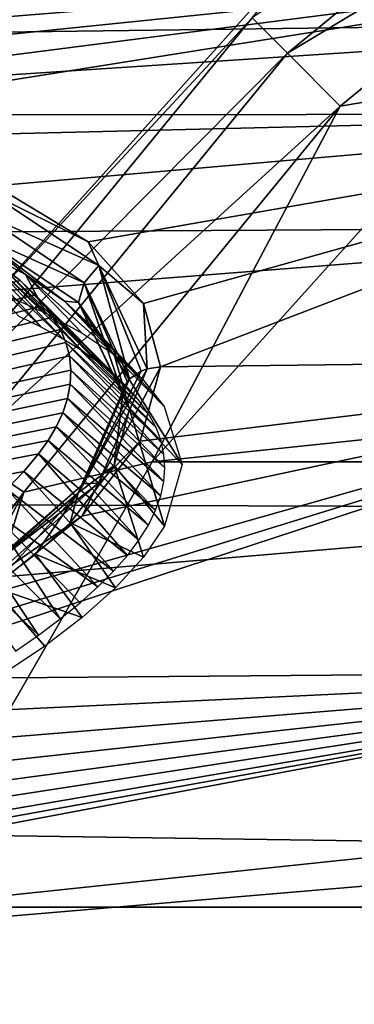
# Model space of a CAD drawing. Header units: millimetres. Extents: x -139 to 139, y -40 to 30.
# Tile 9 of 34: x -102.62 to -98.26, y 6.75 to 19.56. Entities that reach past the tile are written whole.
import ezdxf

# ---------------------------------------------------------------- set-up
doc = ezdxf.new("R2010")
doc.units = ezdxf.units.MM
doc.header["$LTSCALE"] = 81.481481
for name, color, linetype in [('10', 7, 'CONTINUOUS'), ('103', 7, 'CONTINUOUS'), ('104', 7, 'CONTINUOUS'), ('6', 7, 'CONTINUOUS'), ('71', 7, 'CONTINUOUS'), ('72', 7, 'CONTINUOUS'), ('75', 7, 'CONTINUOUS'), ('78', 7, 'CONTINUOUS'), ('79', 7, 'CONTINUOUS'), ('80', 7, 'CONTINUOUS'), ('9', 7, 'CONTINUOUS')]:
    doc.layers.add(name, color=color, linetype=linetype)

msp = doc.modelspace()

# ---------------------------------------------------------------- linework, layer by layer
at = {"layer": '10', "color": 7, "linetype": 'CONTINUOUS', "true_color": 0xa2afbf}
for points in [[(-98.42, 21.01, -75), (-103.316, 15.572, -75), (-98.42, 21.01, -58), (-98.42, 21.01, -75)], [(-98.42, 21.01, -58), (-103.316, 15.572, -75), (-103.316, 15.572, -58), (-98.42, 21.01, -58)]]:
    msp.add_3dface(points, dxfattribs=at)
at = {"layer": '103', "color": 7, "linetype": 'CONTINUOUS', "true_color": 0x333333}
for points in [[(-102.833, 16.343, 13.408), (-137.574, 7.185, 12.974), (-102.608, 16.167, 13.633), (-102.833, 16.343, 13.408)], [(-102.608, 16.167, 13.633), (-137.574, 7.185, 12.974), (-102.414, 15.984, 13.857), (-102.608, 16.167, 13.633)], [(-102.414, 15.984, 13.857), (-137.574, 7.185, 12.974), (-102.287, 15.842, 14.027), (-102.414, 15.984, 13.857)], [(-102.287, 15.842, 14.027), (-137.574, 7.185, 12.974), (-102.177, 15.691, 14.2), (-102.287, 15.842, 14.027)], [(-102.177, 15.691, 14.2), (-137.574, 7.185, 12.974), (-102.085, 15.532, 14.38), (-102.177, 15.691, 14.2)], [(-102.085, 15.532, 14.38), (-137.574, 7.185, 12.974), (-102.014, 15.364, 14.563), (-102.085, 15.532, 14.38)], [(-102.014, 15.364, 14.563), (-137.574, 7.185, 12.974), (-101.968, 15.187, 14.75), (-102.014, 15.364, 14.563)], [(-101.968, 15.187, 14.75), (-137.574, 7.185, 12.974), (-101.948, 15.004, 14.936), (-101.968, 15.187, 14.75)], [(-101.948, 15.004, 14.936), (-137.574, 7.185, 12.974), (-101.957, 14.819, 15.119), (-101.948, 15.004, 14.936)], [(-101.957, 14.819, 15.119), (-137.574, 7.185, 12.974), (-101.993, 14.633, 15.298), (-101.957, 14.819, 15.119)], [(-101.993, 14.633, 15.298), (-137.574, 7.185, 12.974), (-102.055, 14.448, 15.47), (-101.993, 14.633, 15.298)], [(-102.055, 14.448, 15.47), (-137.574, 7.185, 12.974), (-102.141, 14.265, 15.634), (-102.055, 14.448, 15.47)], [(-102.141, 14.265, 15.634), (-137.574, 7.185, 12.974), (-102.245, 14.088, 15.789), (-102.141, 14.265, 15.634)], [(-102.245, 14.088, 15.789), (-137.574, 7.185, 12.974), (-102.368, 13.915, 15.936), (-102.245, 14.088, 15.789)], [(-102.368, 13.915, 15.936), (-137.574, 7.185, 12.974), (-102.56, 13.685, 16.125), (-102.368, 13.915, 15.936)], [(-102.56, 13.685, 16.125), (-137.574, 7.185, 12.974), (-102.784, 13.455, 16.307), (-102.56, 13.685, 16.125)]]:
    msp.add_3dface(points, dxfattribs=at)
at = {"layer": '104', "color": 7, "linetype": 'CONTINUOUS', "true_color": 0x333333}
for points in [[(-103.685, 16.845, 12.725), (-103.375, 16.684, 12.953), (-102.327, 15.556, 11.584), (-103.685, 16.845, 12.725)], [(-102.622, 15.701, 11.377), (-103.685, 16.845, 12.725), (-102.327, 15.556, 11.584), (-102.622, 15.701, 11.377)], [(-103.375, 16.684, 12.953), (-103.089, 16.516, 13.181), (-102.05, 15.404, 11.793), (-103.375, 16.684, 12.953)], [(-102.327, 15.556, 11.584), (-103.375, 16.684, 12.953), (-102.05, 15.404, 11.793), (-102.327, 15.556, 11.584)], [(-103.089, 16.516, 13.181), (-102.833, 16.343, 13.408), (-101.798, 15.249, 12), (-103.089, 16.516, 13.181)], [(-102.05, 15.404, 11.793), (-103.089, 16.516, 13.181), (-101.798, 15.249, 12), (-102.05, 15.404, 11.793)], [(-102.833, 16.343, 13.408), (-102.608, 16.167, 13.633), (-101.571, 15.09, 12.206), (-102.833, 16.343, 13.408)], [(-101.798, 15.249, 12), (-102.833, 16.343, 13.408), (-101.571, 15.09, 12.206), (-101.798, 15.249, 12)], [(-102.608, 16.167, 13.633), (-102.414, 15.984, 13.857), (-101.37, 14.927, 12.41), (-102.608, 16.167, 13.633)], [(-101.571, 15.09, 12.206), (-102.608, 16.167, 13.633), (-101.37, 14.927, 12.41), (-101.571, 15.09, 12.206)], [(-102.414, 15.984, 13.857), (-102.287, 15.842, 14.027), (-101.197, 14.762, 12.61), (-102.414, 15.984, 13.857)], [(-101.37, 14.927, 12.41), (-102.414, 15.984, 13.857), (-101.197, 14.762, 12.61), (-101.37, 14.927, 12.41)], [(-102.287, 15.842, 14.027), (-102.177, 15.691, 14.2), (-101.05, 14.595, 12.807), (-102.287, 15.842, 14.027)], [(-101.197, 14.762, 12.61), (-102.287, 15.842, 14.027), (-101.05, 14.595, 12.807), (-101.197, 14.762, 12.61)], [(-102.177, 15.691, 14.2), (-102.085, 15.532, 14.38), (-100.931, 14.425, 13.001), (-102.177, 15.691, 14.2)], [(-101.05, 14.595, 12.807), (-102.177, 15.691, 14.2), (-100.931, 14.425, 13.001), (-101.05, 14.595, 12.807)], [(-102.085, 15.532, 14.38), (-102.014, 15.364, 14.563), (-100.839, 14.254, 13.191), (-102.085, 15.532, 14.38)], [(-100.931, 14.425, 13.001), (-102.085, 15.532, 14.38), (-100.839, 14.254, 13.191), (-100.931, 14.425, 13.001)], [(-102.014, 15.364, 14.563), (-101.968, 15.187, 14.75), (-100.773, 14.081, 13.378), (-102.014, 15.364, 14.563)], [(-100.839, 14.254, 13.191), (-102.014, 15.364, 14.563), (-100.773, 14.081, 13.378), (-100.839, 14.254, 13.191)], [(-101.968, 15.187, 14.75), (-101.948, 15.004, 14.936), (-100.735, 13.906, 13.56), (-101.968, 15.187, 14.75)], [(-100.773, 14.081, 13.378), (-101.968, 15.187, 14.75), (-100.735, 13.906, 13.56), (-100.773, 14.081, 13.378)], [(-101.948, 15.004, 14.936), (-101.957, 14.819, 15.119), (-100.723, 13.73, 13.738), (-101.948, 15.004, 14.936)], [(-100.735, 13.906, 13.56), (-101.948, 15.004, 14.936), (-100.723, 13.73, 13.738), (-100.735, 13.906, 13.56)], [(-101.957, 14.819, 15.119), (-101.993, 14.633, 15.298), (-100.736, 13.552, 13.914), (-101.957, 14.819, 15.119)], [(-100.723, 13.73, 13.738), (-101.957, 14.819, 15.119), (-100.736, 13.552, 13.914), (-100.723, 13.73, 13.738)], [(-101.993, 14.633, 15.298), (-102.055, 14.448, 15.47), (-100.776, 13.368, 14.09), (-101.993, 14.633, 15.298)], [(-100.736, 13.552, 13.914), (-101.993, 14.633, 15.298), (-100.776, 13.368, 14.09), (-100.736, 13.552, 13.914)], [(-102.055, 14.448, 15.47), (-102.141, 14.265, 15.634), (-100.844, 13.179, 14.265), (-102.055, 14.448, 15.47)], [(-100.776, 13.368, 14.09), (-102.055, 14.448, 15.47), (-100.844, 13.179, 14.265), (-100.776, 13.368, 14.09)], [(-102.141, 14.265, 15.634), (-102.245, 14.088, 15.789), (-100.939, 12.986, 14.439), (-102.141, 14.265, 15.634)], [(-100.844, 13.179, 14.265), (-102.141, 14.265, 15.634), (-100.939, 12.986, 14.439), (-100.844, 13.179, 14.265)], [(-102.245, 14.088, 15.789), (-102.368, 13.915, 15.936), (-101.062, 12.79, 14.61), (-102.245, 14.088, 15.789)], [(-100.939, 12.986, 14.439), (-102.245, 14.088, 15.789), (-101.062, 12.79, 14.61), (-100.939, 12.986, 14.439)], [(-102.368, 13.915, 15.936), (-102.56, 13.685, 16.125), (-101.212, 12.59, 14.779), (-102.368, 13.915, 15.936)], [(-101.062, 12.79, 14.61), (-102.368, 13.915, 15.936), (-101.212, 12.59, 14.779), (-101.062, 12.79, 14.61)], [(-102.56, 13.685, 16.125), (-102.784, 13.455, 16.307), (-101.391, 12.388, 14.945), (-102.56, 13.685, 16.125)], [(-101.212, 12.59, 14.779), (-102.56, 13.685, 16.125), (-101.391, 12.388, 14.945), (-101.212, 12.59, 14.779)], [(-102.784, 13.455, 16.307), (-103.041, 13.222, 16.485), (-101.597, 12.182, 15.108), (-102.784, 13.455, 16.307)], [(-101.391, 12.388, 14.945), (-102.784, 13.455, 16.307), (-101.597, 12.182, 15.108), (-101.391, 12.388, 14.945)], [(-103.041, 13.222, 16.485), (-103.329, 12.988, 16.658), (-102.086, 11.765, 15.424), (-103.041, 13.222, 16.485)], [(-101.597, 12.182, 15.108), (-103.041, 13.222, 16.485), (-101.829, 11.974, 15.268), (-101.597, 12.182, 15.108)], [(-101.829, 11.974, 15.268), (-103.041, 13.222, 16.485), (-102.086, 11.765, 15.424), (-101.829, 11.974, 15.268)], [(-103.329, 12.988, 16.658), (-103.641, 12.757, 16.823), (-102.368, 11.554, 15.576), (-103.329, 12.988, 16.658)], [(-102.086, 11.765, 15.424), (-103.329, 12.988, 16.658), (-102.368, 11.554, 15.576), (-102.086, 11.765, 15.424)], [(-102.368, 11.554, 15.576), (-103.641, 12.757, 16.823), (-102.668, 11.346, 15.722), (-102.368, 11.554, 15.576)]]:
    msp.add_3dface(points, dxfattribs=at)
at = {"layer": '6', "color": 7, "linetype": 'CONTINUOUS', "true_color": 0xa2afbf}
for points in [[(-49.111, 13.808, -55), (-53.589, 18.781, -55), (-100.889, 13.808, -55), (-49.111, 13.808, -55)], [(-53.589, 18.781, -55), (-96.411, 18.781, -55), (-100.889, 13.808, -55), (-53.589, 18.781, -55)], [(-45.767, 8.016, -55), (-49.111, 13.808, -55), (-104.233, 8.016, -55), (-45.767, 8.016, -55)], [(-49.111, 13.808, -55), (-100.889, 13.808, -55), (-104.233, 8.016, -55), (-49.111, 13.808, -55)], [(-43.7, 1.653, -55), (-45.767, 8.016, -55), (-106.3, 1.653, -55), (-43.7, 1.653, -55)], [(-45.767, 8.016, -55), (-104.233, 8.016, -55), (-106.3, 1.653, -55), (-45.767, 8.016, -55)]]:
    msp.add_3dface(points, dxfattribs=at)
at = {"layer": '71', "color": 7, "linetype": 'CONTINUOUS', "true_color": 0xa2afbf}
for points in [[(-92.2, 11.086, 18.333), (-92.2, 15.15, 15.15), (-104.912, 10.983, 18.137), (-92.2, 11.086, 18.333)], [(-104.912, 10.983, 18.137), (-92.2, 15.15, 15.15), (-103.945, 11.526, 17.817), (-104.912, 10.983, 18.137)], [(-103.945, 11.526, 17.817), (-92.2, 15.15, 15.15), (-103.105, 12.059, 17.478), (-103.945, 11.526, 17.817)], [(-103.105, 12.059, 17.478), (-92.2, 15.15, 15.15), (-101.806, 13.104, 16.738), (-103.105, 12.059, 17.478)], [(-101.806, 13.104, 16.738), (-92.2, 15.15, 15.15), (-101.046, 14.079, 15.944), (-101.806, 13.104, 16.738)], [(-92.2, 15.15, 15.15), (-100.779, 15.044, 15.044), (-101.046, 14.079, 15.944), (-92.2, 15.15, 15.15)], [(-92.2, 6.374, 20.454), (-92.2, 11.086, 18.333), (-116.435, 6.522, 19.964), (-92.2, 6.374, 20.454)], [(-116.435, 6.522, 19.964), (-92.2, 11.086, 18.333), (-115.008, 6.977, 19.835), (-116.435, 6.522, 19.964)], [(-115.008, 6.977, 19.835), (-92.2, 11.086, 18.333), (-113.67, 7.42, 19.699), (-115.008, 6.977, 19.835)], [(-113.67, 7.42, 19.699), (-92.2, 11.086, 18.333), (-111.815, 8.063, 19.48), (-113.67, 7.42, 19.699)], [(-111.815, 8.063, 19.48), (-92.2, 11.086, 18.333), (-110.134, 8.682, 19.244), (-111.815, 8.063, 19.48)], [(-110.134, 8.682, 19.244), (-92.2, 11.086, 18.333), (-108.613, 9.281, 18.992), (-110.134, 8.682, 19.244)], [(-108.613, 9.281, 18.992), (-92.2, 11.086, 18.333), (-107.24, 9.863, 18.724), (-108.613, 9.281, 18.992)], [(-107.24, 9.863, 18.724), (-92.2, 11.086, 18.333), (-106.009, 10.43, 18.439), (-107.24, 9.863, 18.724)], [(-106.009, 10.43, 18.439), (-92.2, 11.086, 18.333), (-104.912, 10.983, 18.137), (-106.009, 10.43, 18.439)]]:
    msp.add_3dface(points, dxfattribs=at)
at = {"layer": '72', "color": 7, "linetype": 'CONTINUOUS', "true_color": 0xa2afbf}
for points in [[(-92.2, 21.074, -3.863), (-92.2, 19.538, -8.791), (-136.845, 18.956, -8.18), (-92.2, 21.074, -3.863)], [(-136.845, 20.32, -3.653), (-92.2, 21.074, -3.863), (-136.845, 18.956, -8.18), (-136.845, 20.32, -3.653)], [(-112.167, 19.525, 7.938), (-92.2, 20.454, 6.375), (-113.857, 19.719, 7.357), (-112.167, 19.525, 7.938)], [(-110.609, 19.315, 8.503), (-92.2, 20.454, 6.375), (-112.167, 19.525, 7.938), (-110.609, 19.315, 8.503)], [(-109.177, 19.09, 9.054), (-92.2, 20.454, 6.375), (-110.609, 19.315, 8.503), (-109.177, 19.09, 9.054)], [(-107.863, 18.851, 9.594), (-92.2, 20.454, 6.375), (-109.177, 19.09, 9.054), (-107.863, 18.851, 9.594)], [(-106.662, 18.596, 10.123), (-92.2, 20.454, 6.375), (-107.863, 18.851, 9.594), (-106.662, 18.596, 10.123)], [(-105.57, 18.324, 10.644), (-92.2, 20.454, 6.375), (-106.662, 18.596, 10.123), (-105.57, 18.324, 10.644)], [(-92.2, 18.333, 11.086), (-92.2, 20.454, 6.375), (-105.57, 18.324, 10.644), (-92.2, 18.333, 11.086)], [(-92.2, 19.538, -8.791), (-92.2, 16.866, -13.212), (-136.845, 16.597, -12.279), (-92.2, 19.538, -8.791)], [(-136.845, 18.956, -8.18), (-92.2, 19.538, -8.791), (-136.845, 16.597, -12.279), (-136.845, 18.956, -8.18)], [(-104.585, 18.035, 11.16), (-92.2, 18.333, 11.086), (-105.57, 18.324, 10.644), (-104.585, 18.035, 11.16)], [(-102.934, 17.399, 12.178), (-92.2, 18.333, 11.086), (-104.585, 18.035, 11.16), (-102.934, 17.399, 12.178)], [(-101.721, 16.673, 13.189), (-92.2, 18.333, 11.086), (-102.934, 17.399, 12.178), (-101.721, 16.673, 13.189)], [(-101.001, 15.868, 14.166), (-92.2, 18.333, 11.086), (-101.721, 16.673, 13.189), (-101.001, 15.868, 14.166)], [(-100.779, 15.044, 15.044), (-92.2, 18.333, 11.086), (-101.001, 15.868, 14.166), (-100.779, 15.044, 15.044)], [(-100.779, 15.044, 15.044), (-92.2, 15.15, 15.15), (-92.2, 18.333, 11.086), (-100.779, 15.044, 15.044)], [(-92.2, 16.866, -13.212), (-92.2, 13.211, -16.866), (-136.845, 13.367, -15.734), (-92.2, 16.866, -13.212)], [(-136.845, 16.597, -12.279), (-92.2, 16.866, -13.212), (-136.845, 13.367, -15.734), (-136.845, 16.597, -12.279)], [(-136.845, 13.367, -15.734), (-92.2, 13.211, -16.866), (-136.845, 9.436, -18.363), (-136.845, 13.367, -15.734)], [(-92.2, 13.211, -16.866), (-92.2, 8.79, -19.539), (-136.845, 9.436, -18.363), (-92.2, 13.211, -16.866)], [(-136.845, 9.436, -18.363), (-92.2, 8.79, -19.539), (-136.845, 5.009, -20.029), (-136.845, 9.436, -18.363)], [(-92.2, 8.79, -19.539), (-92.2, 3.863, -21.074), (-136.845, 5.009, -20.029), (-92.2, 8.79, -19.539)]]:
    msp.add_3dface(points, dxfattribs=at)
at = {"layer": '75', "color": 7, "linetype": 'CONTINUOUS', "true_color": 0xa2afbf}
for points in [[(-102.538, 16.245, 12.504), (-103.16, 16.575, 12.052), (-102.276, 15.743, 11.419), (-102.538, 16.245, 12.504)], [(-102.276, 15.743, 11.419), (-103.16, 16.575, 12.052), (-102.792, 15.979, 11.071), (-102.276, 15.743, 11.419)], [(-102.031, 15.9, 12.944), (-102.538, 16.245, 12.504), (-101.373, 15.197, 12.162), (-102.031, 15.9, 12.944)], [(-101.373, 15.197, 12.162), (-102.538, 16.245, 12.504), (-101.801, 15.484, 11.782), (-101.373, 15.197, 12.162)], [(-101.801, 15.484, 11.782), (-102.538, 16.245, 12.504), (-102.276, 15.743, 11.419), (-101.801, 15.484, 11.782)], [(-101.645, 15.544, 13.368), (-102.031, 15.9, 12.944), (-101.01, 14.879, 12.559), (-101.645, 15.544, 13.368)], [(-101.01, 14.879, 12.559), (-102.031, 15.9, 12.944), (-101.373, 15.197, 12.162), (-101.01, 14.879, 12.559)], [(-101.38, 15.187, 13.769), (-101.645, 15.544, 13.368), (-100.731, 14.531, 12.969), (-101.38, 15.187, 13.769)], [(-100.731, 14.531, 12.969), (-101.645, 15.544, 13.368), (-101.01, 14.879, 12.559), (-100.731, 14.531, 12.969)], [(-101.185, 14.493, 14.493), (-101.38, 15.187, 13.769), (-100.5, 13.774, 13.774), (-101.185, 14.493, 14.493)], [(-100.5, 13.774, 13.774), (-101.38, 15.187, 13.769), (-100.731, 14.531, 12.969), (-100.5, 13.774, 13.774)]]:
    msp.add_3dface(points, dxfattribs=at)
at = {"layer": '78', "color": 7, "linetype": 'CONTINUOUS', "true_color": 0xa2afbf}
for points in [[(-101.185, 14.493, 14.493), (-100.728, 12.974, 14.526), (-101.384, 13.762, 15.193), (-101.185, 14.493, 14.493)], [(-101.185, 14.493, 14.493), (-100.5, 13.774, 13.774), (-100.728, 12.974, 14.526), (-101.185, 14.493, 14.493)], [(-101.384, 13.762, 15.193), (-101.003, 12.567, 14.872), (-101.957, 13.017, 15.84), (-101.384, 13.762, 15.193)], [(-100.728, 12.974, 14.526), (-101.003, 12.567, 14.872), (-101.384, 13.762, 15.193), (-100.728, 12.974, 14.526)], [(-101.957, 13.017, 15.84), (-101.365, 12.169, 15.191), (-102.409, 12.608, 16.165), (-101.957, 13.017, 15.84)], [(-101.003, 12.567, 14.872), (-101.365, 12.169, 15.191), (-101.957, 13.017, 15.84), (-101.003, 12.567, 14.872)], [(-102.409, 12.608, 16.165), (-101.799, 11.783, 15.483), (-102.971, 12.182, 16.483), (-102.409, 12.608, 16.165)], [(-101.365, 12.169, 15.191), (-101.799, 11.783, 15.483), (-102.409, 12.608, 16.165), (-101.365, 12.169, 15.191)], [(-102.289, 11.41, 15.75), (-102.825, 11.05, 15.993), (-102.971, 12.182, 16.483), (-102.289, 11.41, 15.75)], [(-101.799, 11.783, 15.483), (-102.289, 11.41, 15.75), (-102.971, 12.182, 16.483), (-101.799, 11.783, 15.483)]]:
    msp.add_3dface(points, dxfattribs=at)
at = {"layer": '79', "color": 7, "linetype": 'CONTINUOUS', "true_color": 0xa2afbf}
for points in [[(-101.583, 16.363, 13.536), (-103.001, 17.307, 12.272), (-103.137, 17.055, 12.343), (-101.583, 16.363, 13.536)], [(-101.721, 16.673, 13.189), (-102.934, 17.399, 12.178), (-103.001, 17.307, 12.272), (-101.721, 16.673, 13.189)], [(-101.583, 16.363, 13.536), (-101.721, 16.673, 13.189), (-103.001, 17.307, 12.272), (-101.583, 16.363, 13.536)], [(-101.774, 16.138, 13.536), (-103.137, 17.055, 12.343), (-103.182, 16.772, 12.27), (-101.774, 16.138, 13.536)], [(-101.774, 16.138, 13.536), (-101.583, 16.363, 13.536), (-103.137, 17.055, 12.343), (-101.774, 16.138, 13.536)], [(-103.16, 16.575, 12.052), (-102.538, 16.245, 12.504), (-103.182, 16.772, 12.27), (-103.16, 16.575, 12.052)], [(-102.538, 16.245, 12.504), (-102.031, 15.9, 12.944), (-103.182, 16.772, 12.27), (-102.538, 16.245, 12.504)], [(-102.031, 15.9, 12.944), (-101.847, 15.881, 13.412), (-103.182, 16.772, 12.27), (-102.031, 15.9, 12.944)], [(-101.847, 15.881, 13.412), (-101.774, 16.138, 13.536), (-103.182, 16.772, 12.27), (-101.847, 15.881, 13.412)], [(-101.001, 15.868, 14.166), (-101.721, 16.673, 13.189), (-101.583, 16.363, 13.536), (-101.001, 15.868, 14.166)], [(-101.183, 14.89, 14.89), (-101.583, 16.363, 13.536), (-101.774, 16.138, 13.536), (-101.183, 14.89, 14.89)], [(-100.953, 15.019, 15.019), (-101.001, 15.868, 14.166), (-101.583, 16.363, 13.536), (-100.953, 15.019, 15.019)], [(-100.953, 15.019, 15.019), (-101.583, 16.363, 13.536), (-101.034, 14.991, 14.991), (-100.953, 15.019, 15.019)], [(-101.034, 14.991, 14.991), (-101.583, 16.363, 13.536), (-101.183, 14.89, 14.89), (-101.034, 14.991, 14.991)], [(-101.271, 14.691, 14.691), (-101.774, 16.138, 13.536), (-101.847, 15.881, 13.412), (-101.271, 14.691, 14.691)], [(-101.183, 14.89, 14.89), (-101.774, 16.138, 13.536), (-101.214, 14.854, 14.854), (-101.183, 14.89, 14.89)], [(-101.214, 14.854, 14.854), (-101.774, 16.138, 13.536), (-101.271, 14.691, 14.691), (-101.214, 14.854, 14.854)], [(-102.031, 15.9, 12.944), (-101.645, 15.544, 13.368), (-101.847, 15.881, 13.412), (-102.031, 15.9, 12.944)], [(-101.645, 15.544, 13.368), (-101.38, 15.187, 13.769), (-101.847, 15.881, 13.412), (-101.645, 15.544, 13.368)], [(-101.38, 15.187, 13.769), (-101.185, 14.493, 14.493), (-101.847, 15.881, 13.412), (-101.38, 15.187, 13.769)], [(-101.847, 15.881, 13.412), (-101.185, 14.493, 14.493), (-101.271, 14.691, 14.691), (-101.847, 15.881, 13.412)], [(-100.779, 15.044, 15.044), (-101.001, 15.868, 14.166), (-100.953, 15.019, 15.019), (-100.779, 15.044, 15.044)]]:
    msp.add_3dface(points, dxfattribs=at)
at = {"layer": '80', "color": 7, "linetype": 'CONTINUOUS', "true_color": 0xa2afbf}
for points in [[(-100.953, 15.019, 15.019), (-101.034, 14.991, 14.991), (-101.783, 13.524, 16.148), (-100.953, 15.019, 15.019)], [(-101.587, 13.532, 16.367), (-100.953, 15.019, 15.019), (-101.783, 13.524, 16.148), (-101.587, 13.532, 16.367)], [(-101.046, 14.079, 15.944), (-100.779, 15.044, 15.044), (-101.587, 13.532, 16.367), (-101.046, 14.079, 15.944)], [(-100.779, 15.044, 15.044), (-100.953, 15.019, 15.019), (-101.587, 13.532, 16.367), (-100.779, 15.044, 15.044)], [(-101.183, 14.89, 14.89), (-101.214, 14.854, 14.854), (-101.852, 13.406, 15.886), (-101.183, 14.89, 14.89)], [(-101.183, 14.89, 14.89), (-101.852, 13.406, 15.886), (-101.783, 13.524, 16.148), (-101.183, 14.89, 14.89)], [(-101.034, 14.991, 14.991), (-101.183, 14.89, 14.89), (-101.783, 13.524, 16.148), (-101.034, 14.991, 14.991)], [(-101.214, 14.854, 14.854), (-101.271, 14.691, 14.691), (-101.852, 13.406, 15.886), (-101.214, 14.854, 14.854)], [(-101.271, 14.691, 14.691), (-101.384, 13.762, 15.193), (-101.852, 13.406, 15.886), (-101.271, 14.691, 14.691)], [(-101.185, 14.493, 14.493), (-101.384, 13.762, 15.193), (-101.271, 14.691, 14.691), (-101.185, 14.493, 14.493)], [(-101.806, 13.104, 16.738), (-101.046, 14.079, 15.944), (-101.587, 13.532, 16.367), (-101.806, 13.104, 16.738)], [(-101.384, 13.762, 15.193), (-101.957, 13.017, 15.84), (-101.852, 13.406, 15.886), (-101.384, 13.762, 15.193)], [(-101.852, 13.406, 15.886), (-103.196, 12.26, 16.779), (-101.783, 13.524, 16.148), (-101.852, 13.406, 15.886)], [(-103.196, 12.26, 16.779), (-103.165, 12.323, 17.069), (-101.783, 13.524, 16.148), (-103.196, 12.26, 16.779)], [(-103.011, 12.264, 17.312), (-101.587, 13.532, 16.367), (-103.165, 12.323, 17.069), (-103.011, 12.264, 17.312)], [(-103.165, 12.323, 17.069), (-101.587, 13.532, 16.367), (-101.783, 13.524, 16.148), (-103.165, 12.323, 17.069)], [(-103.011, 12.264, 17.312), (-101.806, 13.104, 16.738), (-101.587, 13.532, 16.367), (-103.011, 12.264, 17.312)], [(-101.852, 13.406, 15.886), (-102.971, 12.182, 16.483), (-103.196, 12.26, 16.779), (-101.852, 13.406, 15.886)], [(-102.409, 12.608, 16.165), (-102.971, 12.182, 16.483), (-101.852, 13.406, 15.886), (-102.409, 12.608, 16.165)], [(-101.957, 13.017, 15.84), (-102.409, 12.608, 16.165), (-101.852, 13.406, 15.886), (-101.957, 13.017, 15.84)], [(-103.105, 12.059, 17.478), (-101.806, 13.104, 16.738), (-103.011, 12.264, 17.312), (-103.105, 12.059, 17.478)]]:
    msp.add_3dface(points, dxfattribs=at)
at = {"layer": '9', "color": 7, "linetype": 'CONTINUOUS', "true_color": 0xa2afbf}
for points in [[(-99.127, 19.127, -55.878), (-93.956, 23.37, -55.878), (-99.587, 19.587, -56.852), (-99.127, 19.127, -55.878)], [(-99.127, 19.127, -55.878), (-93.415, 22.56, -55.227), (-93.956, 23.37, -55.878), (-99.127, 19.127, -55.878)], [(-98.438, 18.438, -55.227), (-93.415, 22.56, -55.227), (-99.127, 19.127, -55.878), (-98.438, 18.438, -55.227)], [(-93.415, 22.56, -55.227), (-98.438, 18.438, -55.227), (-96.411, 18.781, -55), (-93.415, 22.56, -55.227)], [(-98.42, 21.01, -58), (-103.316, 15.572, -58), (-99.587, 19.587, -56.852), (-98.42, 21.01, -58)], [(-103.316, 15.572, -58), (-103.912, 14.318, -56.852), (-99.587, 19.587, -56.852), (-103.316, 15.572, -58)], [(-103.912, 14.318, -56.852), (-99.127, 19.127, -55.878), (-99.587, 19.587, -56.852), (-103.912, 14.318, -56.852)], [(-103.37, 13.956, -55.878), (-99.127, 19.127, -55.878), (-103.912, 14.318, -56.852), (-103.37, 13.956, -55.878)], [(-103.37, 13.956, -55.878), (-98.438, 18.438, -55.227), (-99.127, 19.127, -55.878), (-103.37, 13.956, -55.878)], [(-96.411, 18.781, -55), (-98.438, 18.438, -55.227), (-100.889, 13.808, -55), (-96.411, 18.781, -55)], [(-102.56, 13.415, -55.227), (-98.438, 18.438, -55.227), (-103.37, 13.956, -55.878), (-102.56, 13.415, -55.227)], [(-98.438, 18.438, -55.227), (-102.56, 13.415, -55.227), (-100.889, 13.808, -55), (-98.438, 18.438, -55.227)], [(-106.523, 8.057, -55.878), (-102.56, 13.415, -55.227), (-103.37, 13.956, -55.878), (-106.523, 8.057, -55.878)], [(-100.889, 13.808, -55), (-102.56, 13.415, -55.227), (-104.233, 8.016, -55), (-100.889, 13.808, -55)], [(-105.623, 7.684, -55.227), (-102.56, 13.415, -55.227), (-106.523, 8.057, -55.878), (-105.623, 7.684, -55.227)], [(-102.56, 13.415, -55.227), (-105.623, 7.684, -55.227), (-104.233, 8.016, -55), (-102.56, 13.415, -55.227)]]:
    msp.add_3dface(points, dxfattribs=at)

doc.saveas('drawing.dxf')
